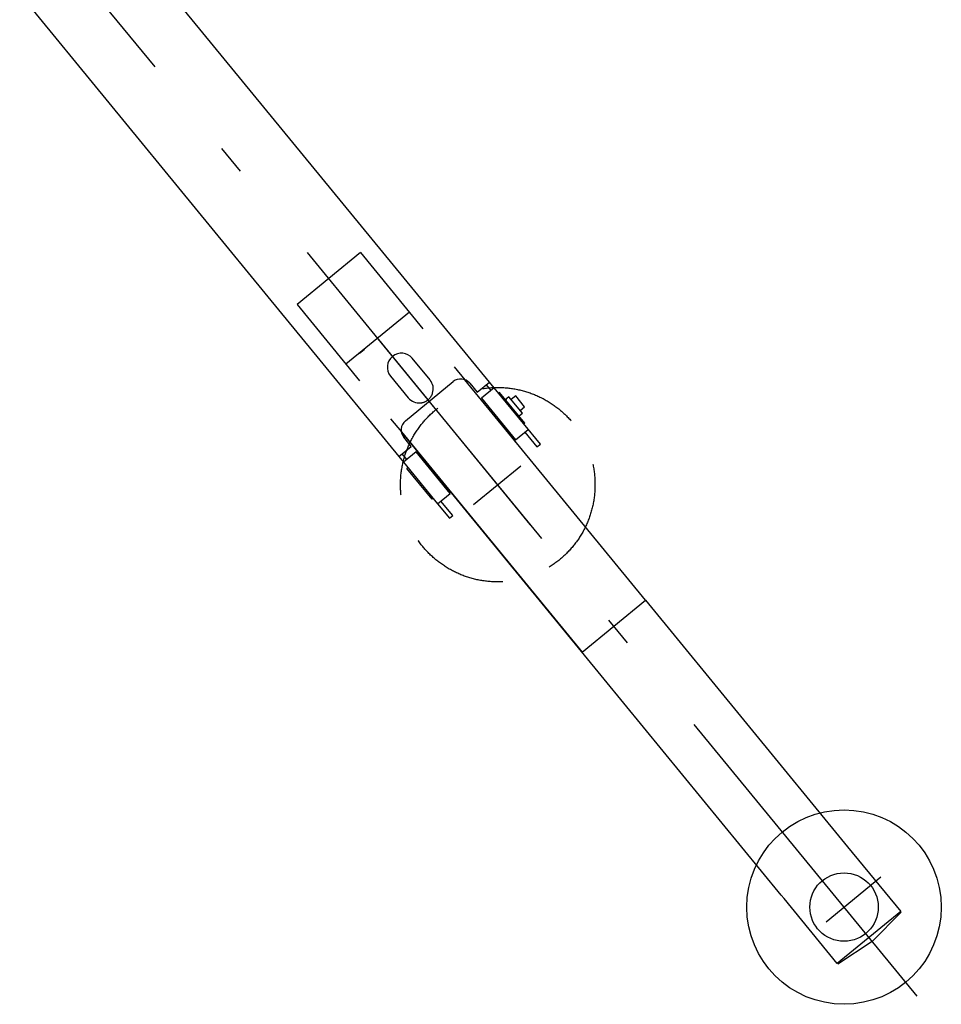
# Model space of a CAD drawing. Extents: x 8778 to 74498, y 1601 to 45347.
# Tile 6 of 52: x 22377 to 26310, y 9105 to 13308. Entities that reach past the tile are written whole.
import ezdxf

# ---------------------------------------------------------------- set-up
doc = ezdxf.new("R2010")
doc.units = 0
doc.header["$LTSCALE"] = 50
doc.header["$MEASUREMENT"] = 0
doc.linetypes.add('CENTER', pattern=[50.5, 30, -9, 2.5, -9])
doc.linetypes.add('HIDDEN', pattern=[12.6, 8.4, -4.2])
doc.layers.add('11', color=251, linetype='CONTINUOUS')

# ---------------------------------------------------------------- blocks, each defined once
blk = doc.blocks.new('*G169')
at = {"layer": '11', "color": 251, "linetype": 'HIDDEN'}
for p, q in [((22026.2, 14634.5), (22378.2, 14205.1)), ((21734, 14360), (21966, 14550.1)), ((22054.9, 14205.1), (21764.7, 14559.1)), ((22170.2, 14458.8), (21860.6, 14205.1)), ((21637.9, 14319.4), (21631.3, 14327.5)), ((21731.7, 14205.1), (21637.9, 14319.4)), ((21731.7, 14205.1), (21656.7, 14296.6)), ((22011.3, 14210.9), (22057.8, 14248.9)), ((22107, 14252), (22049.7, 14205.1)), ((22145, 14205.6), (22107, 14252)), ((22114, 14243.3), (22145.4, 14205.1)), ((22144.4, 14205.1), (22145, 14205.6)), ((24125, 11679.4), (24114.1, 11692.8))]:
    blk.add_line(p, q, dxfattribs=at)
at = {"layer": '11', "color": 251, "linetype": 'CONTINUOUS'}
for p, q in [((22027, 14240.6), (22027, 14241.1)), ((22027, 14240.6), (22027, 14241.1)), ((22077, 14240.6), (22077, 14241.1)), ((21783.5, 14141.8), (21731.7, 14205.1)), ((22030.7, 13840.3), (21731.7, 14205.1)), ((21860.6, 14205.1), (21783.5, 14141.8)), ((22049.7, 14205.1), (21998.7, 14163.2)), ((22392.2, 14187.9), (22005.5, 13871)), ((22036.7, 14116.8), (22144.4, 14205.1)), ((22145.4, 14205.1), (22172.8, 14171.7)), ((22378.2, 14205.1), (22417.4, 14157.2)), ((23881.7, 12370.7), (22392.2, 14187.9)), ((21998.7, 14163.2), (22036.7, 14116.8)), ((22064.5, 14082.9), (22005.8, 14154.6)), ((22423.9, 14149.3), (22037.2, 13832.3)), ((22417.4, 14157.2), (22423.9, 14149.3)), ((22453.2, 14145), (22437.8, 14132.3)), ((22524.1, 14158.7), (22453.2, 14145)), ((22167.2, 14115.4), (22120.8, 14077.3)), ((22548.7, 14028.6), (22578.8, 14102.1)), ((22533.2, 14015.9), (22548.7, 14028.6)), ((22005.5, 13871), (23495, 12053.7)), ((22987.1, 13596.3), (22930.4, 13549.8)), ((22930.8, 13530.8), (23015.9, 13600.5)), ((22939.9, 13538.2), (22996.6, 13584.7)), ((22930.4, 13549.8), (22921.3, 13542.4)), ((22921.3, 13542.4), (22930.8, 13530.8)), ((22930.8, 13530.8), (22939.9, 13538.2)), ((23101.1, 13457), (23044.2, 13410.4)), ((23136.4, 13453.6), (23051.3, 13383.8)), ((23110.6, 13445.4), (23101.1, 13457)), ((23044.2, 13410.4), (23035.4, 13403.2)), ((23053.7, 13398.8), (23110.6, 13445.4)), ((23035.4, 13403.2), (23044.9, 13391.6)), ((23044.9, 13391.6), (23053.7, 13398.8)), ((24381.8, 11760.6), (23881.7, 12370.7)), ((23495, 12053.7), (23612.5, 11910.4)), ((23612.5, 11910.4), (23995.1, 11443.6)), ((24128.4, 11770), (24052.6, 11862.5)), ((23959.8, 11786.4), (24035.6, 11693.9)), ((24023, 11595.8), (24227.1, 11763.1)), ((24297.5, 11756.1), (24329.2, 11717.5)), ((24329.2, 11717.5), (24381.8, 11760.6)), ((24401.5, 11736.5), (24347.4, 11692.1)), ((24367.9, 11749.2), (24387.6, 11725.1)), ((24599, 11495.5), (24381.8, 11760.6)), ((24347.4, 11692.1), (24493.2, 11514.2)), ((24425.2, 11717.1), (24420.5, 11713.3)), ((24420.5, 11713.3), (24424.9, 11716.9)), ((24533, 11585.6), (24425.2, 11717.1)), ((24465.2, 11698.2), (24445.9, 11682.4)), ((24445.9, 11682.4), (24454.7, 11689.5)), ((24522.3, 11628.6), (24465.2, 11698.2)), ((24494.1, 11702.4), (24474.8, 11686.6)), ((24532.1, 11656), (24494.1, 11702.4)), ((24512.8, 11640.2), (24532.1, 11656)), ((24503, 11612.7), (24522.3, 11628.6)), ((24503, 11612.7), (24511.7, 11619.9)), ((24493.2, 11514.2), (24547.3, 11558.6)), ((24528.3, 11581.8), (24533, 11585.6)), ((24528.3, 11581.8), (24532.7, 11585.4)), ((24047.7, 11486.7), (24016, 11525.4)), ((24528, 11542.7), (24529.6, 11544)), ((24529.6, 11544), (24529.6, 11544)), ((24533.4, 11547.2), (24584.1, 11485.3)), ((23995.1, 11443.6), (24047.7, 11486.7)), ((24584.1, 11485.3), (24599, 11495.5)), ((23995.1, 11443.6), (24014.8, 11419.5)), ((24028.8, 11430.9), (24009, 11455)), ((24069, 11463.9), (24014.8, 11419.5)), ((24214.8, 11286), (24069, 11463.9)), ((24014.8, 11419.5), (24160.6, 11241.6)), ((24029.2, 11392.5), (24033.8, 11396.3)), ((24137, 11261), (24029.2, 11392.5)), ((24141.6, 11264.9), (24137, 11261)), ((24141.6, 11264.9), (24137.2, 11261.3)), ((24160.6, 11241.6), (24214.8, 11286)), ((24160.6, 11241.6), (24211.3, 11179.8)), ((24225.3, 11191.2), (24174.6, 11253.1)), ((24211.3, 11179.8), (24225.3, 11191.2))]:
    blk.add_line(p, q, dxfattribs=at)
at = {"layer": '11', "color": 251, "linetype": 'CENTER'}
for p, q in [((24555.9, 11153.8), (22054.9, 14205.1)), ((22591.7, 14088.3), (22482.6, 14139.9)), ((22591.7, 14088.3), (22482.6, 14139.9)), ((22512.6, 14066.2), (22556.5, 14159)), ((22512.6, 14066.2), (22556.5, 14159)), ((23077.4, 13483.8), (23077.4, 13577)), ((23125.7, 13526), (23025.5, 13526)), ((24313.6, 11238.2), (24516.2, 11404.2))]:
    blk.add_line(p, q, dxfattribs=at)
at = {"layer": '11', "color": 251, "linetype": 'CONTINUOUS'}
for centre, radius in [((22535.8, 14115.3), 17.5), ((22535.8, 14115.3), 17.5), ((23077.4, 13526), 40.5)]:
    blk.add_circle(centre, radius, dxfattribs=at)
at = {"layer": '11', "color": 251, "linetype": 'HIDDEN'}
blk.add_circle((24417.2, 11323.1), 415, dxfattribs=at)
for centre, radius, start, end in [((21850, 14455.1), 250, 39.3383, 129.3386), ((21850, 14455.1), 250, 129.3398, -140.6582), ((22083.1, 14218), 40, 39.3402, 129.3341), ((22036.8, 14179.9), 40.1, 129.3466, 141.0981), ((24082, 11731.9), 60, -83.2066, -50.6618), ((24082, 11731.9), 60, -50.6561, -18.1193)]:
    blk.add_arc(centre, radius, start, end, dxfattribs=at)
at = {"layer": '11', "color": 251, "linetype": 'CONTINUOUS'}
for centre, radius, start, end in [((22036.7, 14179.9), 40, 141.1322, -140.6755), ((22141.9, 14146.3), 40, -50.6603, 39.3435), ((22535.8, 14115.3), 45, -17.0529, 105.0605), ((22095.5, 14108.3), 40, -140.6593, -50.6618), ((23085.6, 13515.4), 80, -50.6578, 39.3409), ((24006.2, 11824.4), 60, 129.3449, -140.6633), ((24006.2, 11824.4), 60, 39.3425, 129.3394), ((24082, 11731.9), 60, -18.0956, 39.3357), ((24258.8, 11724.4), 50, 39.3386, 129.3366), ((24082, 11731.9), 60, -140.6622, -83.2163), ((24054.7, 11557.1), 50, 129.3519, -140.668)]:
    blk.add_arc(centre, radius, start, end, dxfattribs=at)
blk = doc.blocks.new('*G173')
at = {"layer": '11', "color": 251, "linetype": 'HIDDEN'}
for p, q in [((23831.6, 12313.5), (23560.9, 12091.6)), ((23831.6, 12313.5), (24276.1, 11771.3)), ((23560.9, 12091.6), (24006.2, 11548.4)), ((24125, 11679.4), (24114.1, 11692.8)), ((24494.6, 11504.6), (24489.4, 11511))]:
    blk.add_line(p, q, dxfattribs=at)
at = {"layer": '11', "color": 251, "linetype": 'CONTINUOUS'}
for p, q in [((24040.1, 12059.1), (23769.4, 11837.2)), ((23827.4, 11884.8), (23846.8, 11900.6)), ((23846.8, 11900.6), (23850.6, 11903.8)), ((25047.8, 10829.7), (24276.1, 11771.3)), ((24006.2, 11548.4), (24777.2, 10607.8)), ((24871.3, 10493), (24006.2, 11548.4)), ((24494.6, 11504.6), (24489.4, 11511)), ((24218.7, 11289.2), (24222.5, 11284.5)), ((24777.2, 10607.8), (25047.8, 10829.7)), ((25047.8, 10829.7), (25910, 9777.8)), ((25626.6, 9571.4), (24871.3, 10493)), ((25910, 9777.8), (26136.9, 9501)), ((25639.3, 9556), (25626.6, 9571.4)), ((25866.2, 9279.1), (25639.3, 9556)), ((26136.9, 9501), (25866.2, 9279.1)), ((26139.2, 9498.2), (26015.5, 9373.1)), ((26015.5, 9373.1), (25868.5, 9276.3))]:
    blk.add_line(p, q, dxfattribs=at)
at = {"layer": '11', "color": 251, "linetype": 'CENTER'}
for p, q in [((24114.1, 11692.8), (23909.6, 11942.2)), ((26206.5, 9140), (24125, 11679.4)), ((25818.3, 9457.1), (26052.6, 9649.2))]:
    blk.add_line(p, q, dxfattribs=at)
at = {"layer": '11', "color": 251, "linetype": 'CONTINUOUS'}
for radius in [415, 146]:
    blk.add_circle((25895, 9520), radius, dxfattribs=at)

msp = doc.modelspace()

# ---------------------------------------------------------------- block references
at = {"layer": '11', "color": 251, "linetype": 'CONTINUOUS'}
for name in ['*G169', '*G173']:
    msp.add_blockref(name, (0, 0), dxfattribs=at)

doc.saveas('drawing.dxf')
